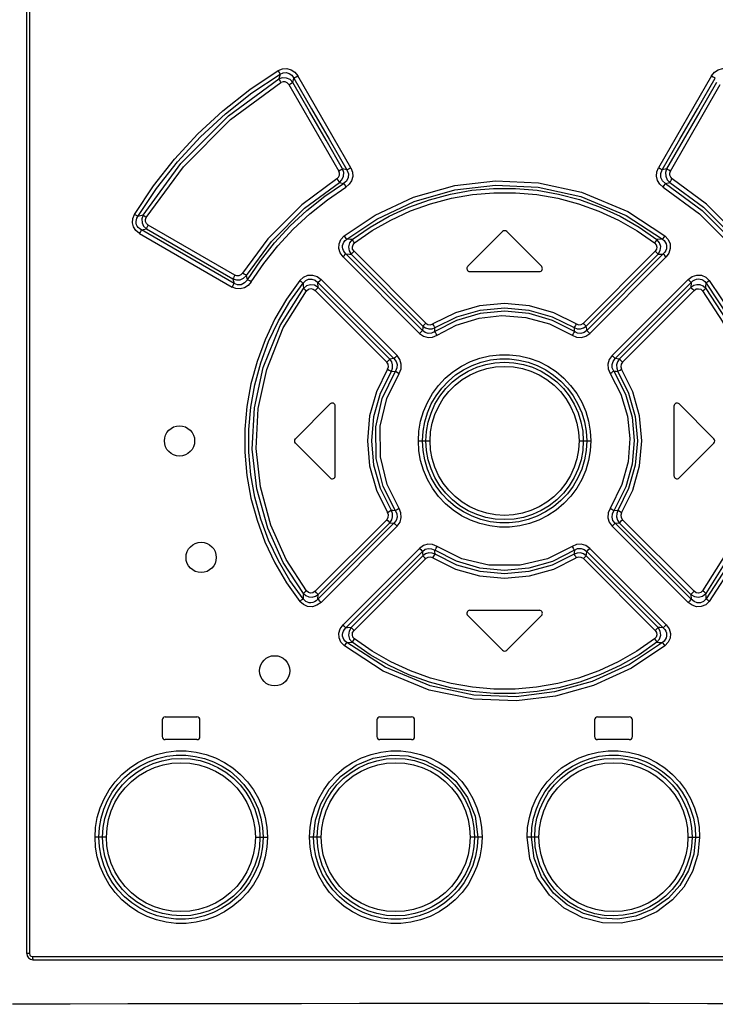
# Model space of a CAD drawing. Extents: x 0 to 594, y 0 to 420.
# Tile 18 of 103: x 76 to 85, y 250 to 263. Entities that reach past the tile are written whole.
import ezdxf

# ---------------------------------------------------------------- set-up
doc = ezdxf.new("R2010")
doc.units = 0
doc.header["$LTSCALE"] = 32.67
doc.layers.get('0').update_dxf_attribs({"linetype": 'CONTINUOUS'})

msp = doc.modelspace()

# ---------------------------------------------------------------- linework, layer by layer
at = {"color": 7, "linetype": 'CONTINUOUS'}
for p, q in [((76.31, 250.506), (76.31, 275.966)), ((82.602, 260.055), (82.142, 259.595)), ((83.118, 259.595), (82.658, 260.055)), ((82.17, 259.526), (83.09, 259.526)), ((79.862, 257.315), (80.322, 257.775)), ((80.39, 256.826), (80.39, 257.746)), ((84.87, 257.746), (84.87, 256.826)), ((84.938, 257.775), (85.398, 257.315)), ((79.862, 257.258), (80.322, 256.798)), ((84.938, 256.798), (85.398, 257.258)), ((82.142, 254.978), (82.602, 254.518)), ((82.17, 255.046), (83.09, 255.046)), ((82.658, 254.518), (83.118, 254.978)), ((78.14, 253.636), (78.56, 253.636)), ((80.98, 253.636), (81.4, 253.636)), ((83.86, 253.636), (84.28, 253.636)), ((78.1, 253.596), (78.1, 253.376)), ((78.6, 253.376), (78.6, 253.596)), ((80.94, 253.596), (80.94, 253.376)), ((81.44, 253.376), (81.44, 253.596)), ((83.82, 253.596), (83.82, 253.376)), ((84.32, 253.376), (84.32, 253.596)), ((78.56, 253.336), (78.14, 253.336)), ((81.4, 253.336), (80.98, 253.336)), ((84.28, 253.336), (83.86, 253.336)), ((76.39, 250.426), (88.87, 250.426))]:
    msp.add_line(p, q, dxfattribs=at)
at = {"color": 9, "linetype": 'CONTINUOUS'}
for p, q in [((76.346, 275.966), (76.346, 250.506)), ((79.66, 262.135), (79.644, 262.072)), ((80.595, 260.897), (79.894, 262.112)), ((85.366, 262.112), (84.665, 260.897)), ((79.777, 261.997), (80.437, 260.855)), ((79.829, 262.025), (79.843, 262.084)), ((84.824, 260.855), (85.483, 261.997)), ((80.544, 260.869), (80.487, 260.883)), ((84.773, 260.883), (84.716, 260.869)), ((80.444, 260.705), (80.501, 260.69)), ((84.759, 260.69), (84.816, 260.705)), ((77.847, 260.271), (77.779, 260.254)), ((77.802, 260.028), (79.025, 259.321)), ((77.826, 260.076), (77.892, 260.092)), ((79.051, 259.369), (77.826, 260.076)), ((77.892, 260.092), (79.037, 259.43)), ((79.062, 259.478), (77.916, 260.14)), ((81.542, 258.747), (80.531, 259.758)), ((80.6, 259.754), (81.549, 258.804)), ((81.588, 258.844), (80.638, 259.793)), ((84.622, 259.793), (83.672, 258.844)), ((83.711, 258.804), (84.66, 259.754)), ((84.729, 259.758), (83.718, 258.747)), ((80.494, 259.719), (81.503, 258.708)), ((83.757, 258.708), (84.767, 259.719)), ((79.037, 259.43), (79.051, 259.369)), ((79.228, 259.418), (79.214, 259.474)), ((80.166, 259.316), (80.161, 259.381)), ((80.161, 259.381), (81.167, 258.375)), ((81.208, 258.415), (80.203, 259.421)), ((85.057, 259.421), (84.052, 258.415)), ((84.093, 258.375), (85.099, 259.381)), ((85.099, 259.381), (85.094, 259.316)), ((80.124, 259.276), (81.071, 258.328)), ((81.113, 258.368), (80.166, 259.316)), ((85.094, 259.316), (84.147, 258.368)), ((84.189, 258.328), (85.136, 259.276)), ((81.167, 258.375), (81.113, 258.368)), ((84.147, 258.368), (84.093, 258.375)), ((81.132, 258.205), (81.185, 258.21)), ((81.489, 257.286), (81.645, 257.286)), ((83.615, 257.286), (83.771, 257.286)), ((81.071, 256.244), (80.124, 255.297)), ((84.128, 256.367), (84.075, 256.363)), ((85.136, 255.297), (84.189, 256.244)), ((81.167, 256.198), (80.161, 255.192)), ((80.166, 255.256), (81.113, 256.204)), ((80.203, 255.151), (81.208, 256.158)), ((81.113, 256.204), (81.167, 256.198)), ((84.052, 256.158), (85.057, 255.151)), ((84.093, 256.198), (84.147, 256.204)), ((85.099, 255.192), (84.093, 256.198)), ((84.147, 256.204), (85.094, 255.256)), ((81.503, 255.865), (80.494, 254.854)), ((84.767, 254.854), (83.757, 255.865)), ((80.531, 254.814), (81.542, 255.825)), ((81.549, 255.768), (80.6, 254.819)), ((80.638, 254.779), (81.588, 255.729)), ((83.672, 255.729), (84.622, 254.779)), ((84.66, 254.819), (83.711, 255.768)), ((83.718, 255.825), (84.729, 254.814)), ((80.161, 255.192), (80.166, 255.256)), ((85.094, 255.256), (85.099, 255.192)), ((77.263, 252.046), (77.212, 252.046)), ((77.364, 252.046), (77.263, 252.046)), ((79.334, 252.046), (79.495, 252.046)), ((80.204, 252.046), (80.05, 252.046)), ((82.332, 252.046), (82.175, 252.046)), ((83.085, 252.046), (82.928, 252.046)), ((85.056, 252.046), (85.21, 252.046)), ((76.346, 250.506), (76.31, 250.506)), ((76.386, 250.466), (88.875, 250.466))]:
    msp.add_line(p, q, dxfattribs=at)
for points in [[(77.736, 260.282), (77.985, 260.657), (78.265, 261.012), (78.572, 261.345), (78.904, 261.652), (79.258, 261.932), (79.633, 262.183)], [(77.779, 260.254), (78.027, 260.626), (78.304, 260.977), (78.608, 261.306), (78.937, 261.61), (79.288, 261.887), (79.66, 262.135)], [(79.633, 262.183), (79.69, 262.206), (79.749, 262.21), (79.807, 262.194), (79.856, 262.161), (79.894, 262.112)], [(79.633, 262.183), (79.645, 262.163), (79.655, 262.146), (79.66, 262.135)], [(79.66, 262.135), (79.702, 262.154), (79.742, 262.157), (79.782, 262.146), (79.815, 262.122), (79.843, 262.084)], [(79.843, 262.084), (79.854, 262.09), (79.872, 262.1), (79.894, 262.113)], [(85.366, 262.112), (85.405, 262.162), (85.455, 262.195), (85.514, 262.21), (85.573, 262.206), (85.627, 262.183)], [(85.366, 262.113), (85.387, 262.101), (85.405, 262.091), (85.417, 262.084)], [(77.847, 260.271), (78.348, 260.955), (78.978, 261.584), (79.644, 262.072)], [(77.89, 260.242), (78.381, 260.912), (79.006, 261.537), (79.672, 262.024)], [(79.829, 262.025), (79.792, 262.064), (79.745, 262.085), (79.693, 262.088), (79.644, 262.072)], [(79.644, 262.072), (79.65, 262.061), (79.66, 262.044), (79.672, 262.024)], [(79.777, 261.997), (79.756, 262.02), (79.729, 262.034), (79.699, 262.035), (79.672, 262.024)], [(79.777, 261.997), (79.798, 262.009), (79.816, 262.019), (79.829, 262.025)], [(80.487, 260.883), (80.268, 261.264), (80.048, 261.644), (79.829, 262.025)], [(79.843, 262.084), (80.076, 261.679), (80.31, 261.274), (80.544, 260.869)], [(84.716, 260.869), (84.95, 261.274), (85.184, 261.679), (85.417, 262.084)], [(85.432, 262.025), (85.212, 261.644), (84.993, 261.264), (84.773, 260.883)], [(80.412, 260.753), (80.433, 260.773), (80.445, 260.799), (80.446, 260.827), (80.437, 260.855)], [(80.488, 260.883), (80.476, 260.877), (80.458, 260.867), (80.437, 260.855)], [(80.444, 260.705), (80.479, 260.74), (80.499, 260.786), (80.502, 260.835), (80.488, 260.883)], [(80.544, 260.869), (80.564, 260.818), (80.562, 260.768), (80.54, 260.723), (80.501, 260.69)], [(80.595, 260.897), (80.617, 260.841), (80.621, 260.783), (80.607, 260.727), (80.576, 260.679), (80.532, 260.641)], [(80.595, 260.897), (80.574, 260.885), (80.556, 260.875), (80.544, 260.869)], [(84.728, 260.641), (84.683, 260.68), (84.653, 260.729), (84.639, 260.785), (84.643, 260.843), (84.665, 260.897)], [(84.716, 260.869), (84.704, 260.875), (84.686, 260.885), (84.665, 260.897)], [(84.759, 260.69), (84.719, 260.725), (84.697, 260.77), (84.696, 260.82), (84.716, 260.869)], [(84.773, 260.883), (84.758, 260.835), (84.761, 260.785), (84.781, 260.74), (84.816, 260.705)], [(84.824, 260.855), (84.802, 260.867), (84.784, 260.877), (84.773, 260.883)], [(84.848, 260.753), (84.827, 260.773), (84.815, 260.799), (84.814, 260.827), (84.824, 260.855)], [(80.412, 260.753), (79.946, 260.406), (79.499, 259.958), (79.163, 259.505)], [(79.214, 259.474), (79.545, 259.921), (79.985, 260.363), (80.444, 260.705)], [(79.228, 259.418), (79.399, 259.669), (79.587, 259.906), (79.793, 260.128), (80.016, 260.333), (80.252, 260.521), (80.501, 260.69)], [(80.412, 260.753), (80.425, 260.732), (80.437, 260.715), (80.444, 260.705)], [(80.501, 260.69), (80.508, 260.679), (80.519, 260.662), (80.532, 260.642)], [(80.51, 259.997), (80.919, 260.272), (81.425, 260.51), (81.971, 260.664), (82.51, 260.726), (83.078, 260.699), (83.648, 260.574), (84.259, 260.318), (84.75, 259.997)], [(80.543, 259.953), (80.939, 260.219), (81.433, 260.453), (81.974, 260.608), (82.51, 260.67), (83.074, 260.643), (83.639, 260.518), (84.239, 260.265), (84.717, 259.953)], [(84.728, 260.642), (84.741, 260.662), (84.752, 260.679), (84.759, 260.69)], [(84.759, 260.69), (85.245, 260.332), (85.672, 259.906), (86.032, 259.418)], [(84.816, 260.705), (84.824, 260.715), (84.835, 260.732), (84.848, 260.753)], [(84.816, 260.705), (85.26, 260.375), (85.702, 259.936), (86.046, 259.474)], [(86.097, 259.505), (85.749, 259.972), (85.3, 260.418), (84.848, 260.753)], [(79.279, 259.388), (79.446, 259.634), (79.632, 259.867), (79.834, 260.086), (80.053, 260.289), (80.286, 260.474), (80.532, 260.641)], [(80.614, 259.95), (80.851, 260.114), (81.101, 260.257), (81.363, 260.378), (81.635, 260.476), (81.913, 260.55), (82.197, 260.6), (82.484, 260.625), (82.773, 260.625), (83.06, 260.6), (83.344, 260.551), (83.623, 260.477), (83.895, 260.379), (84.158, 260.257), (84.409, 260.114), (84.646, 259.95)], [(80.646, 259.905), (80.879, 260.067), (81.127, 260.207), (81.385, 260.327), (81.652, 260.423), (81.927, 260.495), (82.206, 260.544), (82.489, 260.568), (82.773, 260.568), (83.056, 260.544), (83.335, 260.495), (83.609, 260.422), (83.877, 260.326), (84.135, 260.207), (84.382, 260.066), (84.614, 259.905)], [(84.728, 260.641), (85.207, 260.288), (85.628, 259.868), (85.981, 259.388)], [(77.802, 260.028), (77.753, 260.067), (77.721, 260.115), (77.707, 260.171), (77.713, 260.228), (77.736, 260.282)], [(77.779, 260.254), (77.769, 260.261), (77.754, 260.271), (77.736, 260.282)], [(77.826, 260.076), (77.803, 260.09), (77.785, 260.107), (77.771, 260.125), (77.762, 260.145), (77.757, 260.165), (77.756, 260.186), (77.759, 260.208), (77.766, 260.231), (77.779, 260.254)], [(77.847, 260.271), (77.831, 260.222), (77.834, 260.172), (77.855, 260.127), (77.892, 260.092)], [(77.89, 260.242), (77.871, 260.254), (77.856, 260.264), (77.847, 260.271)], [(77.916, 260.14), (77.893, 260.16), (77.88, 260.186), (77.879, 260.214), (77.89, 260.242)], [(77.802, 260.028), (77.813, 260.047), (77.821, 260.064), (77.826, 260.076)], [(77.892, 260.092), (77.897, 260.103), (77.905, 260.12), (77.916, 260.14)], [(80.494, 259.719), (80.455, 259.773), (80.437, 259.832), (80.441, 259.893), (80.466, 259.95), (80.51, 259.997)], [(80.531, 259.758), (80.512, 259.78), (80.498, 259.802), (80.49, 259.825), (80.487, 259.847), (80.488, 259.87), (80.494, 259.892), (80.505, 259.913), (80.521, 259.934), (80.543, 259.953)], [(80.543, 259.953), (80.536, 259.963), (80.525, 259.978), (80.511, 259.997)], [(80.614, 259.95), (80.59, 259.951), (80.543, 259.953)], [(80.614, 259.95), (80.579, 259.906), (80.565, 259.854), (80.573, 259.801), (80.6, 259.754)], [(80.646, 259.905), (80.632, 259.924), (80.621, 259.94), (80.614, 259.95)], [(80.638, 259.793), (80.62, 259.821), (80.616, 259.852), (80.625, 259.881), (80.646, 259.905)], [(84.646, 259.95), (84.639, 259.94), (84.628, 259.924), (84.614, 259.905)], [(84.614, 259.905), (84.636, 259.88), (84.645, 259.85), (84.64, 259.821), (84.622, 259.793)], [(84.717, 259.953), (84.693, 259.952), (84.646, 259.95)], [(84.66, 259.754), (84.688, 259.802), (84.695, 259.855), (84.68, 259.907), (84.646, 259.95)], [(84.75, 259.997), (84.736, 259.979), (84.724, 259.963), (84.717, 259.953)], [(84.717, 259.953), (84.739, 259.934), (84.755, 259.913), (84.766, 259.892), (84.772, 259.87), (84.773, 259.847), (84.77, 259.825), (84.762, 259.802), (84.748, 259.78), (84.729, 259.758)], [(84.75, 259.997), (84.795, 259.948), (84.819, 259.891), (84.822, 259.829), (84.804, 259.77), (84.767, 259.719)], [(80.493, 259.719), (80.51, 259.735), (80.523, 259.749), (80.531, 259.758)], [(80.531, 259.758), (80.577, 259.755), (80.6, 259.754)], [(80.6, 259.754), (80.609, 259.763), (80.622, 259.777), (80.638, 259.793)], [(84.622, 259.793), (84.638, 259.777), (84.651, 259.763), (84.66, 259.754)], [(84.66, 259.754), (84.706, 259.757), (84.729, 259.758)], [(84.729, 259.758), (84.737, 259.749), (84.75, 259.735), (84.767, 259.719)], [(79.163, 259.505), (79.142, 259.482), (79.116, 259.47), (79.089, 259.469), (79.062, 259.478)], [(79.214, 259.474), (79.202, 259.48), (79.185, 259.491), (79.163, 259.505)], [(79.279, 259.388), (79.239, 259.341), (79.189, 259.31), (79.133, 259.296), (79.077, 259.3), (79.025, 259.321)], [(79.051, 259.369), (79.046, 259.358), (79.037, 259.341), (79.025, 259.321)], [(79.062, 259.478), (79.051, 259.459), (79.042, 259.442), (79.037, 259.43)], [(79.037, 259.43), (79.084, 259.415), (79.133, 259.418), (79.178, 259.438), (79.214, 259.474)], [(79.228, 259.418), (79.191, 259.375), (79.146, 259.352), (79.097, 259.351), (79.051, 259.369)], [(79.922, 259.408), (79.746, 259.162), (79.592, 258.9), (79.461, 258.624), (79.355, 258.337), (79.275, 258.043), (79.221, 257.743), (79.194, 257.44), (79.194, 257.135), (79.221, 256.83), (79.275, 256.53), (79.355, 256.236), (79.46, 255.95), (79.591, 255.674), (79.746, 255.411), (79.922, 255.164)], [(79.279, 259.388), (79.258, 259.401), (79.24, 259.411), (79.228, 259.418)], [(79.964, 255.199), (79.79, 255.442), (79.638, 255.701), (79.509, 255.972), (79.405, 256.253), (79.326, 256.542), (79.273, 256.837), (79.247, 257.135), (79.247, 257.435), (79.273, 257.734), (79.326, 258.029), (79.405, 258.318), (79.509, 258.6), (79.638, 258.872), (79.79, 259.131), (79.964, 259.374)], [(79.922, 259.408), (79.97, 259.453), (80.028, 259.477), (80.091, 259.479), (80.15, 259.46), (80.203, 259.421)], [(79.922, 259.408), (79.94, 259.394), (79.954, 259.382), (79.964, 259.374)], [(79.964, 259.374), (79.999, 259.408), (80.038, 259.425), (80.082, 259.426), (80.123, 259.411), (80.161, 259.381)], [(79.964, 259.374), (79.965, 259.35), (79.968, 259.303)], [(80.161, 259.381), (80.17, 259.39), (80.185, 259.404), (80.203, 259.421)], [(85.057, 259.421), (85.112, 259.461), (85.172, 259.479), (85.235, 259.476), (85.292, 259.451), (85.338, 259.408)], [(85.057, 259.421), (85.074, 259.404), (85.089, 259.39), (85.099, 259.381)], [(85.099, 259.381), (85.122, 259.401), (85.145, 259.416), (85.168, 259.424), (85.192, 259.428), (85.215, 259.427), (85.237, 259.421), (85.258, 259.41), (85.278, 259.395), (85.296, 259.374)], [(85.292, 259.303), (85.294, 259.327), (85.296, 259.374)], [(85.296, 259.374), (85.305, 259.382), (85.32, 259.394), (85.338, 259.408)], [(85.296, 259.374), (85.596, 258.92), (85.826, 258.407), (85.967, 257.864), (86.016, 257.322), (85.977, 256.773), (85.847, 256.23), (85.622, 255.701), (85.296, 255.199)], [(85.338, 259.408), (85.643, 258.947), (85.876, 258.424), (86.019, 257.872), (86.069, 257.32), (86.029, 256.762), (85.897, 256.21), (85.669, 255.674), (85.338, 255.164)], [(79.968, 255.269), (79.703, 255.679), (79.497, 256.131), (79.352, 256.653), (79.293, 257.177), (79.32, 257.723), (79.435, 258.258), (79.66, 258.812), (79.968, 259.303)], [(80.01, 255.303), (79.742, 255.718), (79.54, 256.17), (79.401, 256.679), (79.345, 257.187), (79.372, 257.714), (79.483, 258.232), (79.703, 258.78), (80.01, 259.27)], [(80.166, 259.316), (80.117, 259.345), (80.063, 259.352), (80.01, 259.337), (79.968, 259.303)], [(79.968, 259.303), (79.977, 259.295), (79.992, 259.284), (80.01, 259.27)], [(80.01, 259.27), (80.035, 259.291), (80.065, 259.3), (80.096, 259.294), (80.124, 259.276)], [(80.124, 259.276), (80.141, 259.293), (80.156, 259.307), (80.166, 259.316)], [(85.292, 259.303), (85.258, 259.332), (85.218, 259.349), (85.174, 259.351), (85.132, 259.34), (85.094, 259.316)], [(85.094, 259.316), (85.104, 259.307), (85.119, 259.293), (85.136, 259.276)], [(85.136, 259.276), (85.165, 259.295), (85.196, 259.299), (85.226, 259.291), (85.25, 259.27)], [(85.25, 259.27), (85.268, 259.284), (85.283, 259.295), (85.292, 259.303)], [(85.25, 259.27), (85.517, 258.856), (85.72, 258.404), (85.859, 257.893), (85.915, 257.384), (85.888, 256.857), (85.777, 256.341), (85.558, 255.794), (85.25, 255.303)], [(85.292, 259.303), (85.557, 258.894), (85.763, 258.442), (85.909, 257.918), (85.967, 257.392), (85.94, 256.846), (85.825, 256.314), (85.601, 255.76), (85.292, 255.269)], [(83.579, 258.833), (83.281, 258.98), (82.961, 259.071), (82.63, 259.101), (82.299, 259.071), (81.979, 258.98), (81.681, 258.833)], [(83.554, 258.731), (83.265, 258.879), (82.954, 258.97), (82.63, 259.001), (82.307, 258.97), (81.995, 258.879), (81.706, 258.731)], [(81.711, 258.785), (81.999, 258.927), (82.309, 259.015), (82.63, 259.045), (82.951, 259.015), (83.261, 258.927), (83.549, 258.785)], [(81.588, 258.844), (81.572, 258.827), (81.558, 258.813), (81.549, 258.804)], [(81.588, 258.844), (81.616, 258.826), (81.649, 258.822), (81.681, 258.833)], [(81.738, 258.683), (81.991, 258.816), (82.293, 258.91), (82.593, 258.944), (82.91, 258.92), (83.225, 258.834), (83.522, 258.683)], [(83.579, 258.833), (83.611, 258.822), (83.645, 258.826), (83.672, 258.844)], [(83.711, 258.804), (83.702, 258.813), (83.689, 258.827), (83.672, 258.844)], [(81.542, 258.747), (81.534, 258.739), (81.52, 258.725), (81.504, 258.708)], [(81.549, 258.804), (81.547, 258.785), (81.542, 258.747)], [(81.706, 258.731), (81.664, 258.711), (81.619, 258.708), (81.578, 258.72), (81.542, 258.747)], [(81.549, 258.804), (81.585, 258.78), (81.627, 258.768), (81.67, 258.77), (81.711, 258.785)], [(81.711, 258.785), (81.704, 258.796), (81.693, 258.813), (81.681, 258.833)], [(81.706, 258.731), (81.709, 258.767), (81.711, 258.785)], [(81.738, 258.683), (81.725, 258.703), (81.714, 258.72), (81.706, 258.731)], [(83.554, 258.731), (83.546, 258.72), (83.535, 258.703), (83.522, 258.683)], [(83.579, 258.833), (83.567, 258.813), (83.556, 258.796), (83.549, 258.785)], [(83.549, 258.785), (83.59, 258.77), (83.634, 258.768), (83.675, 258.78), (83.711, 258.804)], [(83.549, 258.785), (83.552, 258.749), (83.554, 258.731)], [(83.718, 258.747), (83.681, 258.719), (83.639, 258.707), (83.595, 258.711), (83.554, 258.731)], [(83.718, 258.747), (83.716, 258.766), (83.711, 258.804)], [(83.757, 258.708), (83.74, 258.724), (83.727, 258.738), (83.718, 258.747)], [(81.503, 258.708), (81.557, 258.67), (81.617, 258.653), (81.678, 258.658), (81.738, 258.683)], [(83.522, 258.683), (83.583, 258.657), (83.646, 258.654), (83.705, 258.671), (83.757, 258.708)], [(81.113, 258.368), (81.103, 258.36), (81.089, 258.346), (81.071, 258.328)], [(81.082, 258.235), (81.093, 258.267), (81.089, 258.301), (81.071, 258.328)], [(81.132, 258.205), (81.147, 258.247), (81.149, 258.29), (81.137, 258.332), (81.113, 258.368)], [(81.208, 258.415), (81.192, 258.398), (81.177, 258.384), (81.167, 258.375)], [(81.167, 258.375), (81.196, 258.337), (81.208, 258.295), (81.204, 258.251), (81.185, 258.21)], [(81.234, 258.179), (81.26, 258.24), (81.263, 258.303), (81.246, 258.362), (81.208, 258.415)], [(81.489, 257.286), (81.496, 257.416), (81.519, 257.545), (81.556, 257.673), (81.609, 257.796), (81.675, 257.911), (81.754, 258.018), (81.845, 258.115), (81.946, 258.201), (82.058, 258.274), (82.177, 258.334), (82.301, 258.38), (82.43, 258.411), (82.563, 258.426), (82.696, 258.426), (82.827, 258.411), (82.956, 258.381), (83.081, 258.335), (83.201, 258.275), (83.312, 258.202), (83.413, 258.117), (83.504, 258.02), (83.584, 257.913), (83.65, 257.797), (83.703, 257.675), (83.741, 257.547), (83.764, 257.417), (83.771, 257.286)], [(81.544, 257.286), (81.551, 257.413), (81.574, 257.537), (81.61, 257.659), (81.66, 257.775), (81.724, 257.884), (81.799, 257.985), (81.886, 258.077), (81.982, 258.158), (82.088, 258.227), (82.201, 258.284), (82.32, 258.327), (82.442, 258.356), (82.568, 258.37), (82.695, 258.37), (82.82, 258.355), (82.943, 258.326), (83.061, 258.283), (83.174, 258.226), (83.279, 258.157), (83.376, 258.076), (83.462, 257.984), (83.537, 257.883), (83.6, 257.774), (83.65, 257.659), (83.686, 257.538), (83.709, 257.413), (83.716, 257.286)], [(81.589, 257.286), (81.597, 257.412), (81.62, 257.536), (81.657, 257.655), (81.708, 257.77), (81.774, 257.878), (81.852, 257.978), (81.94, 258.066), (82.039, 258.144), (82.146, 258.208), (82.261, 258.26), (82.38, 258.297), (82.503, 258.32), (82.628, 258.328), (82.754, 258.32), (82.878, 258.298), (82.997, 258.261), (83.112, 258.209), (83.22, 258.144), (83.319, 258.067), (83.408, 257.978), (83.485, 257.88), (83.551, 257.772), (83.603, 257.657), (83.64, 257.537), (83.663, 257.413), (83.671, 257.286)], [(84.052, 258.415), (84.013, 258.361), (83.997, 258.3), (84.001, 258.238), (84.026, 258.179)], [(84.093, 258.375), (84.083, 258.383), (84.069, 258.398), (84.052, 258.415)], [(84.075, 258.21), (84.055, 258.252), (84.052, 258.297), (84.065, 258.338), (84.093, 258.375)], [(84.147, 258.368), (84.123, 258.332), (84.111, 258.29), (84.113, 258.246), (84.128, 258.205)], [(84.189, 258.328), (84.172, 258.345), (84.157, 258.359), (84.147, 258.368)], [(84.189, 258.328), (84.171, 258.3), (84.167, 258.266), (84.178, 258.235)], [(81.082, 258.235), (80.935, 257.937), (80.845, 257.617), (80.815, 257.286), (80.845, 256.956), (80.935, 256.636), (81.082, 256.338)], [(81.132, 256.367), (80.99, 256.655), (80.902, 256.965), (80.873, 257.286), (80.902, 257.607), (80.99, 257.917), (81.132, 258.205)], [(81.185, 256.363), (81.024, 256.685), (80.931, 257.055), (80.925, 257.47), (81.01, 257.848), (81.185, 258.21)], [(81.082, 258.235), (81.103, 258.223), (81.121, 258.212), (81.132, 258.205)], [(81.185, 258.21), (81.196, 258.203), (81.213, 258.192), (81.234, 258.179)], [(81.645, 257.286), (81.652, 257.404), (81.673, 257.521), (81.709, 257.636), (81.758, 257.744), (81.819, 257.846), (81.893, 257.94), (81.977, 258.024), (82.071, 258.097), (82.173, 258.159), (82.283, 258.208), (82.394, 258.243), (82.51, 258.264), (82.63, 258.271), (82.749, 258.264), (82.865, 258.243), (82.979, 258.208), (83.088, 258.159), (83.19, 258.097), (83.284, 258.024), (83.368, 257.939), (83.441, 257.845), (83.503, 257.743), (83.552, 257.634), (83.587, 257.52), (83.609, 257.403), (83.615, 257.286)], [(84.026, 258.179), (84.047, 258.192), (84.064, 258.203), (84.075, 258.21)], [(84.075, 258.21), (84.229, 257.906), (84.316, 257.602), (84.345, 257.29), (84.317, 256.98), (84.233, 256.677), (84.075, 256.363)], [(84.075, 258.21), (84.11, 258.207), (84.128, 258.205)], [(84.128, 258.205), (84.139, 258.212), (84.157, 258.222), (84.178, 258.235)], [(84.128, 258.205), (84.27, 257.917), (84.358, 257.607), (84.387, 257.286), (84.358, 256.965), (84.27, 256.655), (84.128, 256.367)], [(84.178, 256.337), (84.325, 256.636), (84.415, 256.956), (84.445, 257.286), (84.415, 257.617), (84.325, 257.937), (84.178, 258.235)], [(81.234, 256.394), (81.077, 256.708), (80.987, 257.074), (80.985, 257.482), (81.071, 257.846), (81.234, 258.179)], [(84.026, 258.179), (84.168, 257.902), (84.254, 257.614), (84.286, 257.318), (84.264, 257.01), (84.183, 256.709), (84.026, 256.394)], [(83.771, 257.286), (83.764, 257.157), (83.741, 257.027), (83.704, 256.9), (83.651, 256.777), (83.585, 256.661), (83.506, 256.554), (83.415, 256.458), (83.314, 256.372), (83.202, 256.298), (83.083, 256.238), (82.959, 256.193), (82.83, 256.162), (82.697, 256.146), (82.564, 256.146), (82.433, 256.161), (82.304, 256.192), (82.179, 256.238), (82.059, 256.297), (81.948, 256.371), (81.847, 256.456), (81.756, 256.552), (81.676, 256.659), (81.61, 256.775), (81.557, 256.898), (81.519, 257.026), (81.496, 257.156), (81.489, 257.286)], [(83.716, 257.286), (83.709, 257.16), (83.687, 257.035), (83.65, 256.914), (83.6, 256.798), (83.536, 256.688), (83.461, 256.587), (83.374, 256.496), (83.278, 256.415), (83.172, 256.346), (83.059, 256.289), (82.94, 256.246), (82.818, 256.217), (82.692, 256.202), (82.565, 256.203), (82.44, 256.217), (82.317, 256.246), (82.199, 256.29), (82.086, 256.347), (81.981, 256.416), (81.884, 256.497), (81.798, 256.588), (81.723, 256.689), (81.66, 256.798), (81.61, 256.914), (81.574, 257.035), (81.551, 257.159), (81.544, 257.286)], [(83.671, 257.286), (83.663, 257.16), (83.641, 257.037), (83.603, 256.917), (83.552, 256.802), (83.486, 256.694), (83.408, 256.595), (83.32, 256.506), (83.221, 256.429), (83.114, 256.364), (82.999, 256.312), (82.88, 256.275), (82.757, 256.253), (82.632, 256.245), (82.506, 256.252), (82.383, 256.274), (82.263, 256.312), (82.148, 256.363), (82.04, 256.428), (81.941, 256.506), (81.852, 256.594), (81.775, 256.693), (81.709, 256.8), (81.658, 256.915), (81.62, 257.036), (81.597, 257.16), (81.589, 257.286)], [(83.615, 257.286), (83.608, 257.168), (83.587, 257.051), (83.551, 256.937), (83.502, 256.828), (83.441, 256.726), (83.367, 256.632), (83.283, 256.548), (83.189, 256.475), (83.087, 256.413), (82.977, 256.364), (82.866, 256.33), (82.75, 256.308), (82.63, 256.301), (82.511, 256.308), (82.395, 256.329), (82.282, 256.365), (82.172, 256.414), (82.07, 256.476), (81.976, 256.549), (81.892, 256.633), (81.819, 256.727), (81.757, 256.829), (81.708, 256.938), (81.673, 257.052), (81.652, 257.169), (81.645, 257.286)], [(81.234, 256.394), (81.214, 256.381), (81.196, 256.37), (81.185, 256.363)], [(81.208, 256.158), (81.247, 256.212), (81.264, 256.272), (81.259, 256.334), (81.234, 256.394)], [(84.026, 256.394), (84, 256.333), (83.997, 256.27), (84.014, 256.21), (84.052, 256.158)], [(84.075, 256.363), (84.064, 256.37), (84.047, 256.381), (84.026, 256.394)], [(81.071, 256.244), (81.089, 256.272), (81.093, 256.307), (81.082, 256.338)], [(81.071, 256.244), (81.088, 256.227), (81.103, 256.213), (81.113, 256.204)], [(81.132, 256.367), (81.121, 256.361), (81.104, 256.35), (81.082, 256.337)], [(81.113, 256.204), (81.137, 256.241), (81.149, 256.283), (81.147, 256.326), (81.132, 256.367)], [(81.185, 256.363), (81.15, 256.366), (81.132, 256.367)], [(81.185, 256.363), (81.205, 256.32), (81.208, 256.276), (81.195, 256.234), (81.167, 256.198)], [(84.093, 256.198), (84.064, 256.235), (84.052, 256.278), (84.056, 256.322), (84.075, 256.363)], [(84.128, 256.367), (84.113, 256.326), (84.111, 256.282), (84.123, 256.24), (84.147, 256.204)], [(84.178, 256.337), (84.157, 256.35), (84.139, 256.36), (84.128, 256.367)], [(84.147, 256.204), (84.157, 256.213), (84.171, 256.227), (84.189, 256.244)], [(84.178, 256.337), (84.167, 256.306), (84.171, 256.272), (84.189, 256.244)], [(81.167, 256.198), (81.177, 256.189), (81.191, 256.175), (81.208, 256.158)], [(84.052, 256.158), (84.069, 256.175), (84.083, 256.189), (84.093, 256.198)], [(81.737, 255.89), (81.677, 255.915), (81.615, 255.919), (81.556, 255.902), (81.503, 255.865)], [(81.504, 255.865), (81.52, 255.848), (81.534, 255.834), (81.542, 255.825)], [(81.542, 255.825), (81.58, 255.853), (81.622, 255.865), (81.665, 255.861), (81.706, 255.842)], [(81.706, 255.842), (81.714, 255.852), (81.725, 255.869), (81.737, 255.89)], [(83.522, 255.889), (83.197, 255.728), (82.834, 255.641), (82.421, 255.641), (82.063, 255.728), (81.737, 255.89)], [(83.757, 255.865), (83.703, 255.903), (83.643, 255.919), (83.582, 255.915), (83.522, 255.889)], [(83.522, 255.889), (83.535, 255.869), (83.546, 255.852), (83.554, 255.842)], [(83.554, 255.842), (83.596, 255.862), (83.641, 255.865), (83.682, 255.852), (83.718, 255.825)], [(83.718, 255.825), (83.726, 255.834), (83.74, 255.848), (83.757, 255.865)], [(81.542, 255.825), (81.545, 255.806), (81.549, 255.768)], [(81.711, 255.787), (81.67, 255.803), (81.626, 255.804), (81.585, 255.792), (81.549, 255.768)], [(81.549, 255.768), (81.558, 255.759), (81.571, 255.746), (81.588, 255.729)], [(81.681, 255.739), (81.649, 255.75), (81.616, 255.746), (81.588, 255.729)], [(81.681, 255.739), (81.693, 255.76), (81.704, 255.777), (81.711, 255.787)], [(81.681, 255.739), (81.979, 255.592), (82.299, 255.502), (82.63, 255.471), (82.961, 255.502), (83.281, 255.592), (83.579, 255.739)], [(83.554, 255.842), (83.262, 255.693), (82.95, 255.602), (82.626, 255.572), (82.304, 255.603), (81.994, 255.694), (81.706, 255.842)], [(81.711, 255.787), (81.708, 255.824), (81.706, 255.842)], [(83.549, 255.787), (83.261, 255.645), (82.951, 255.557), (82.63, 255.528), (82.309, 255.557), (81.999, 255.645), (81.711, 255.787)], [(83.554, 255.842), (83.551, 255.806), (83.549, 255.787)], [(83.711, 255.768), (83.675, 255.793), (83.633, 255.804), (83.59, 255.803), (83.549, 255.787)], [(83.549, 255.787), (83.556, 255.777), (83.567, 255.76), (83.579, 255.739)], [(83.672, 255.729), (83.644, 255.746), (83.611, 255.75), (83.579, 255.739)], [(83.672, 255.729), (83.688, 255.745), (83.702, 255.759), (83.711, 255.768)], [(83.711, 255.768), (83.713, 255.787), (83.718, 255.825)], [(79.964, 255.199), (79.955, 255.191), (79.94, 255.178), (79.922, 255.164)], [(79.968, 255.269), (79.966, 255.246), (79.964, 255.199)], [(80.161, 255.192), (80.139, 255.171), (80.115, 255.157), (80.092, 255.148), (80.068, 255.145), (80.045, 255.146), (80.023, 255.152), (80.002, 255.162), (79.982, 255.178), (79.964, 255.199)], [(80.01, 255.303), (79.992, 255.289), (79.977, 255.277), (79.968, 255.269)], [(79.968, 255.269), (80.002, 255.24), (80.042, 255.224), (80.086, 255.221), (80.128, 255.232), (80.166, 255.256)], [(80.124, 255.297), (80.095, 255.278), (80.064, 255.273), (80.035, 255.282), (80.01, 255.303)], [(80.166, 255.256), (80.156, 255.265), (80.141, 255.279), (80.124, 255.297)], [(85.136, 255.297), (85.119, 255.28), (85.104, 255.265), (85.094, 255.256)], [(85.094, 255.256), (85.143, 255.228), (85.197, 255.221), (85.25, 255.235), (85.292, 255.269)], [(85.296, 255.199), (85.261, 255.164), (85.222, 255.147), (85.178, 255.146), (85.137, 255.161), (85.099, 255.192)], [(85.25, 255.303), (85.225, 255.281), (85.195, 255.273), (85.165, 255.278), (85.136, 255.297)], [(85.292, 255.269), (85.283, 255.277), (85.268, 255.289), (85.25, 255.303)], [(85.296, 255.199), (85.295, 255.222), (85.292, 255.269)], [(85.338, 255.164), (85.32, 255.178), (85.306, 255.19), (85.296, 255.199)], [(80.203, 255.151), (80.148, 255.112), (80.088, 255.093), (80.025, 255.097), (79.968, 255.122), (79.922, 255.164)], [(80.203, 255.151), (80.186, 255.168), (80.171, 255.183), (80.161, 255.192)], [(85.099, 255.192), (85.09, 255.183), (85.075, 255.169), (85.057, 255.151)], [(85.338, 255.164), (85.29, 255.12), (85.232, 255.096), (85.17, 255.094), (85.11, 255.113), (85.057, 255.151)], [(80.511, 254.576), (80.465, 254.625), (80.441, 254.682), (80.438, 254.744), (80.456, 254.802), (80.494, 254.854)], [(80.543, 254.62), (80.521, 254.638), (80.505, 254.659), (80.494, 254.68), (80.488, 254.703), (80.487, 254.725), (80.49, 254.748), (80.498, 254.77), (80.512, 254.793), (80.531, 254.814)], [(80.531, 254.814), (80.523, 254.823), (80.51, 254.837), (80.493, 254.854)], [(80.6, 254.819), (80.554, 254.816), (80.531, 254.814)], [(80.6, 254.819), (80.572, 254.771), (80.565, 254.717), (80.58, 254.665), (80.614, 254.623)], [(80.638, 254.779), (80.622, 254.796), (80.609, 254.809), (80.6, 254.819)], [(84.66, 254.819), (84.651, 254.81), (84.638, 254.796), (84.622, 254.779)], [(84.646, 254.623), (84.681, 254.666), (84.695, 254.718), (84.688, 254.772), (84.66, 254.819)], [(84.729, 254.814), (84.683, 254.817), (84.66, 254.819)], [(84.729, 254.814), (84.748, 254.793), (84.762, 254.771), (84.77, 254.748), (84.773, 254.726), (84.772, 254.703), (84.766, 254.681), (84.755, 254.659), (84.739, 254.639), (84.717, 254.62)], [(84.767, 254.854), (84.751, 254.838), (84.737, 254.824), (84.729, 254.814)], [(84.767, 254.854), (84.806, 254.8), (84.823, 254.74), (84.819, 254.679), (84.794, 254.623), (84.75, 254.576)], [(80.646, 254.667), (80.624, 254.693), (80.616, 254.722), (80.62, 254.752), (80.638, 254.779)], [(84.622, 254.779), (84.64, 254.751), (84.644, 254.721), (84.636, 254.692), (84.614, 254.667)], [(80.511, 254.576), (80.525, 254.594), (80.536, 254.609), (80.543, 254.62)], [(84.75, 254.576), (84.307, 254.281), (83.808, 254.052), (83.303, 253.911), (82.786, 253.848), (82.219, 253.869), (81.632, 253.992), (81.025, 254.242), (80.511, 254.576)], [(80.543, 254.62), (80.567, 254.621), (80.614, 254.623)], [(84.717, 254.62), (84.282, 254.331), (83.79, 254.105), (83.292, 253.966), (82.783, 253.904), (82.224, 253.925), (81.646, 254.047), (81.049, 254.292), (80.543, 254.62)], [(80.614, 254.623), (80.621, 254.633), (80.632, 254.648), (80.646, 254.667)], [(84.646, 254.623), (84.41, 254.459), (84.159, 254.316), (83.897, 254.195), (83.625, 254.097), (83.347, 254.023), (83.063, 253.973), (82.776, 253.948), (82.488, 253.948), (82.2, 253.973), (81.916, 254.022), (81.637, 254.096), (81.365, 254.194), (81.102, 254.315), (80.851, 254.459), (80.614, 254.623)], [(84.614, 254.667), (84.381, 254.506), (84.133, 254.365), (83.875, 254.246), (83.608, 254.15), (83.333, 254.077), (83.054, 254.029), (82.771, 254.004), (82.487, 254.004), (82.204, 254.029), (81.925, 254.078), (81.651, 254.15), (81.384, 254.247), (81.125, 254.366), (80.879, 254.507), (80.646, 254.667)], [(84.614, 254.667), (84.628, 254.649), (84.639, 254.633), (84.646, 254.623)], [(84.646, 254.623), (84.67, 254.622), (84.717, 254.62)], [(84.717, 254.62), (84.724, 254.61), (84.735, 254.594), (84.75, 254.576)], [(77.212, 252.046), (77.22, 252.176), (77.242, 252.306), (77.28, 252.433), (77.332, 252.555), (77.398, 252.671), (77.477, 252.778), (77.568, 252.875), (77.669, 252.96), (77.78, 253.034), (77.9, 253.094), (78.025, 253.14), (78.155, 253.171), (78.287, 253.186), (78.419, 253.186), (78.551, 253.171), (78.681, 253.14), (78.807, 253.094), (78.926, 253.034), (79.036, 252.961), (79.138, 252.876), (79.229, 252.779), (79.308, 252.672), (79.374, 252.557), (79.427, 252.434), (79.464, 252.307), (79.487, 252.177), (79.495, 252.046)], [(77.263, 252.046), (77.27, 252.173), (77.292, 252.297), (77.328, 252.417), (77.378, 252.532), (77.441, 252.642), (77.516, 252.743), (77.603, 252.835), (77.7, 252.917), (77.806, 252.986), (77.919, 253.043), (78.038, 253.086), (78.161, 253.116), (78.286, 253.13), (78.413, 253.13), (78.538, 253.115), (78.661, 253.086), (78.78, 253.043), (78.892, 252.986), (78.998, 252.917), (79.094, 252.836), (79.181, 252.744), (79.256, 252.643), (79.319, 252.534), (79.369, 252.419), (79.405, 252.298), (79.427, 252.173), (79.435, 252.046)], [(80.05, 252.046), (80.058, 252.177), (80.08, 252.308), (80.118, 252.435), (80.171, 252.557), (80.237, 252.673), (80.316, 252.78), (80.408, 252.876), (80.509, 252.962), (80.62, 253.035), (80.739, 253.094), (80.863, 253.14), (80.993, 253.171), (81.125, 253.186), (81.257, 253.186), (81.389, 253.171), (81.519, 253.14), (81.644, 253.094), (81.763, 253.034), (81.874, 252.962), (81.974, 252.877), (82.065, 252.781), (82.145, 252.673), (82.212, 252.557), (82.264, 252.435), (82.302, 252.308), (82.325, 252.178), (82.332, 252.046)], [(80.104, 252.046), (80.127, 252.271), (80.198, 252.489), (80.31, 252.683), (80.459, 252.849), (80.667, 252.998), (80.89, 253.09), (81.128, 253.13), (81.353, 253.12), (81.585, 253.057), (81.802, 252.943), (81.984, 252.787), (82.14, 252.571), (82.239, 252.324), (82.276, 252.046)], [(82.928, 252.046), (82.935, 252.176), (82.958, 252.306), (82.995, 252.433), (83.048, 252.556), (83.114, 252.672), (83.193, 252.778), (83.284, 252.875), (83.385, 252.961), (83.497, 253.034), (83.616, 253.094), (83.741, 253.14), (83.87, 253.171), (84.001, 253.186), (84.134, 253.186), (84.267, 253.171), (84.396, 253.14), (84.521, 253.095), (84.64, 253.035), (84.751, 252.962), (84.853, 252.876), (84.944, 252.779), (85.023, 252.673), (85.089, 252.557), (85.142, 252.435), (85.18, 252.307), (85.203, 252.177), (85.21, 252.046)], [(82.984, 252.046), (82.992, 252.173), (83.014, 252.298), (83.051, 252.419), (83.101, 252.535), (83.164, 252.645), (83.24, 252.746), (83.326, 252.837), (83.423, 252.918), (83.528, 252.987), (83.642, 253.044), (83.76, 253.087), (83.883, 253.116), (84.008, 253.13), (84.135, 253.13), (84.26, 253.115), (84.383, 253.086), (84.501, 253.043), (84.614, 252.986), (84.72, 252.916), (84.816, 252.835), (84.903, 252.743), (84.978, 252.643), (85.041, 252.534), (85.091, 252.418), (85.127, 252.298), (85.149, 252.173), (85.156, 252.046)], [(77.313, 252.046), (77.32, 252.172), (77.343, 252.295), (77.38, 252.414), (77.431, 252.529), (77.497, 252.637), (77.574, 252.736), (77.662, 252.825), (77.761, 252.902), (77.868, 252.967), (77.983, 253.019), (78.102, 253.057), (78.225, 253.08), (78.351, 253.088), (78.477, 253.08), (78.601, 253.058), (78.721, 253.021), (78.835, 252.969), (78.943, 252.904), (79.043, 252.826), (79.131, 252.738), (79.209, 252.639), (79.274, 252.532), (79.326, 252.417), (79.363, 252.297), (79.386, 252.173), (79.394, 252.046)], [(77.364, 252.046), (77.371, 252.164), (77.392, 252.28), (77.427, 252.394), (77.476, 252.503), (77.537, 252.604), (77.611, 252.699), (77.694, 252.783), (77.788, 252.856), (77.891, 252.918), (78, 252.967), (78.112, 253.002), (78.228, 253.024), (78.349, 253.031), (78.468, 253.024), (78.584, 253.003), (78.697, 252.968), (78.807, 252.918), (78.91, 252.856), (79.003, 252.783), (79.087, 252.699), (79.16, 252.605), (79.222, 252.503), (79.27, 252.394), (79.306, 252.28), (79.327, 252.163), (79.334, 252.046)], [(80.15, 252.046), (80.158, 252.172), (80.181, 252.295), (80.218, 252.415), (80.269, 252.53), (80.335, 252.638), (80.412, 252.737), (80.501, 252.826), (80.6, 252.903), (80.707, 252.968), (80.821, 253.02), (80.94, 253.057), (81.063, 253.08), (81.189, 253.088), (81.315, 253.08), (81.438, 253.058), (81.558, 253.021), (81.673, 252.969), (81.781, 252.904), (81.88, 252.827), (81.969, 252.738), (82.046, 252.64), (82.112, 252.532), (82.164, 252.417), (82.201, 252.297), (82.224, 252.173), (82.232, 252.046)], [(80.204, 252.046), (80.211, 252.164), (80.233, 252.281), (80.268, 252.395), (80.317, 252.504), (80.378, 252.606), (80.452, 252.7), (80.536, 252.784), (80.629, 252.857), (80.732, 252.919), (80.841, 252.968), (80.954, 253.003), (81.07, 253.024), (81.19, 253.031), (81.309, 253.024), (81.425, 253.003), (81.538, 252.968), (81.648, 252.918), (81.75, 252.856), (81.843, 252.783), (81.927, 252.699), (82.001, 252.605), (82.063, 252.503), (82.111, 252.394), (82.147, 252.28), (82.168, 252.163), (82.175, 252.046)], [(83.028, 252.046), (83.036, 252.173), (83.058, 252.296), (83.096, 252.416), (83.148, 252.531), (83.213, 252.639), (83.291, 252.738), (83.379, 252.827), (83.478, 252.904), (83.586, 252.969), (83.7, 253.02), (83.82, 253.058), (83.943, 253.08), (84.068, 253.088), (84.194, 253.08), (84.318, 253.058), (84.437, 253.02), (84.552, 252.969), (84.66, 252.904), (84.759, 252.826), (84.848, 252.737), (84.925, 252.639), (84.99, 252.531), (85.042, 252.417), (85.079, 252.297), (85.102, 252.173), (85.11, 252.046)], [(83.085, 252.046), (83.092, 252.165), (83.113, 252.281), (83.149, 252.395), (83.198, 252.504), (83.26, 252.606), (83.334, 252.7), (83.418, 252.784), (83.511, 252.857), (83.614, 252.919), (83.723, 252.968), (83.837, 253.003), (83.952, 253.024), (84.071, 253.031), (84.191, 253.024), (84.307, 253.003), (84.42, 252.967), (84.529, 252.918), (84.632, 252.856), (84.725, 252.783), (84.809, 252.698), (84.882, 252.604), (84.944, 252.503), (84.992, 252.394), (85.028, 252.28), (85.049, 252.163), (85.056, 252.046)], [(79.495, 252.046), (79.487, 251.916), (79.465, 251.787), (79.427, 251.659), (79.374, 251.536), (79.308, 251.421), (79.229, 251.314), (79.138, 251.217), (79.037, 251.132), (78.925, 251.058), (78.806, 250.998), (78.681, 250.952), (78.552, 250.922), (78.42, 250.906), (78.286, 250.906), (78.154, 250.922), (78.025, 250.953), (77.9, 250.998), (77.78, 251.059), (77.669, 251.132), (77.568, 251.218), (77.477, 251.315), (77.398, 251.421), (77.332, 251.537), (77.28, 251.659), (77.242, 251.787), (77.22, 251.916), (77.212, 252.046)], [(79.435, 252.046), (79.427, 251.92), (79.405, 251.795), (79.369, 251.673), (79.318, 251.557), (79.255, 251.448), (79.18, 251.347), (79.093, 251.256), (78.997, 251.175), (78.891, 251.106), (78.778, 251.049), (78.659, 251.006), (78.536, 250.977), (78.41, 250.962), (78.283, 250.963), (78.158, 250.978), (78.035, 251.007), (77.917, 251.05), (77.804, 251.107), (77.699, 251.177), (77.602, 251.258), (77.516, 251.35), (77.441, 251.451), (77.378, 251.559), (77.328, 251.675), (77.292, 251.796), (77.27, 251.92), (77.263, 252.046)], [(79.394, 252.046), (79.386, 251.92), (79.364, 251.797), (79.326, 251.677), (79.275, 251.562), (79.209, 251.454), (79.132, 251.355), (79.043, 251.266), (78.944, 251.189), (78.836, 251.124), (78.721, 251.072), (78.602, 251.035), (78.478, 251.012), (78.352, 251.005), (78.227, 251.013), (78.104, 251.035), (77.984, 251.073), (77.87, 251.124), (77.762, 251.189), (77.663, 251.267), (77.574, 251.356), (77.497, 251.455), (77.432, 251.562), (77.381, 251.677), (77.343, 251.796), (77.32, 251.92), (77.313, 252.046)], [(79.334, 252.046), (79.327, 251.928), (79.306, 251.811), (79.27, 251.697), (79.221, 251.589), (79.16, 251.487), (79.086, 251.393), (79.002, 251.309), (78.909, 251.236), (78.806, 251.174), (78.697, 251.125), (78.583, 251.089), (78.467, 251.068), (78.348, 251.061), (78.229, 251.069), (78.113, 251.09), (77.999, 251.125), (77.89, 251.175), (77.787, 251.237), (77.694, 251.31), (77.61, 251.395), (77.537, 251.489), (77.475, 251.59), (77.427, 251.699), (77.392, 251.813), (77.37, 251.93), (77.364, 252.046)], [(82.332, 252.046), (82.325, 251.917), (82.302, 251.787), (82.265, 251.659), (82.212, 251.537), (82.146, 251.421), (82.067, 251.314), (81.976, 251.217), (81.875, 251.132), (81.763, 251.058), (81.644, 250.998), (81.519, 250.952), (81.39, 250.922), (81.259, 250.906), (81.125, 250.906), (80.993, 250.922), (80.864, 250.952), (80.739, 250.998), (80.62, 251.057), (80.509, 251.131), (80.407, 251.217), (80.316, 251.314), (80.237, 251.42), (80.171, 251.535), (80.118, 251.658), (80.08, 251.785), (80.058, 251.916), (80.05, 252.046)], [(82.276, 252.046), (82.268, 251.92), (82.246, 251.795), (82.21, 251.673), (82.159, 251.557), (82.096, 251.448), (82.02, 251.347), (81.934, 251.255), (81.837, 251.175), (81.732, 251.106), (81.618, 251.049), (81.5, 251.006), (81.377, 250.977), (81.252, 250.962), (81.125, 250.963), (81, 250.977), (80.877, 251.006), (80.759, 251.05), (80.646, 251.107), (80.54, 251.176), (80.444, 251.257), (80.357, 251.349), (80.282, 251.45), (80.219, 251.559), (80.17, 251.674), (80.133, 251.795), (80.111, 251.919), (80.104, 252.046)], [(82.232, 252.046), (82.224, 251.92), (82.202, 251.797), (82.164, 251.677), (82.113, 251.562), (82.047, 251.454), (81.969, 251.355), (81.881, 251.266), (81.782, 251.189), (81.674, 251.124), (81.56, 251.072), (81.441, 251.035), (81.317, 251.012), (81.192, 251.005), (81.066, 251.012), (80.942, 251.035), (80.823, 251.072), (80.708, 251.124), (80.6, 251.189), (80.501, 251.266), (80.412, 251.355), (80.335, 251.454), (80.27, 251.561), (80.218, 251.676), (80.181, 251.796), (80.158, 251.92), (80.15, 252.046)], [(82.175, 252.046), (82.168, 251.928), (82.147, 251.811), (82.111, 251.697), (82.062, 251.588), (82, 251.486), (81.927, 251.392), (81.842, 251.308), (81.749, 251.235), (81.646, 251.173), (81.537, 251.124), (81.423, 251.089), (81.308, 251.068), (81.189, 251.061), (81.069, 251.068), (80.953, 251.09), (80.84, 251.125), (80.731, 251.175), (80.628, 251.237), (80.535, 251.31), (80.451, 251.394), (80.378, 251.488), (80.316, 251.59), (80.268, 251.699), (80.232, 251.813), (80.211, 251.929), (80.204, 252.046)], [(85.21, 252.046), (85.187, 251.816), (85.116, 251.592), (85.001, 251.387), (84.853, 251.216), (84.644, 251.06), (84.413, 250.958), (84.172, 250.909), (83.927, 250.913), (83.666, 250.978), (83.42, 251.106), (83.223, 251.28), (83.063, 251.507), (82.964, 251.76), (82.928, 252.046)], [(85.156, 252.046), (85.133, 251.823), (85.063, 251.606), (84.949, 251.408), (84.799, 251.241), (84.59, 251.093), (84.365, 251.001), (84.126, 250.962), (83.906, 250.973), (83.673, 251.036), (83.458, 251.15), (83.277, 251.305), (83.12, 251.52), (83.021, 251.769), (82.984, 252.046)], [(85.11, 252.046), (85.102, 251.92), (85.079, 251.797), (85.042, 251.677), (84.991, 251.562), (84.925, 251.454), (84.848, 251.355), (84.759, 251.267), (84.661, 251.189), (84.553, 251.124), (84.439, 251.073), (84.32, 251.035), (84.197, 251.013), (84.071, 251.005), (83.946, 251.012), (83.822, 251.034), (83.702, 251.072), (83.587, 251.123), (83.479, 251.188), (83.38, 251.266), (83.291, 251.354), (83.214, 251.453), (83.148, 251.56), (83.097, 251.675), (83.059, 251.796), (83.036, 251.92), (83.028, 252.046)], [(85.056, 252.046), (85.049, 251.928), (85.028, 251.812), (84.992, 251.697), (84.943, 251.589), (84.882, 251.487), (84.808, 251.393), (84.724, 251.309), (84.631, 251.236), (84.528, 251.174), (84.419, 251.125), (84.307, 251.09), (84.19, 251.068), (84.071, 251.061), (83.951, 251.068), (83.835, 251.09), (83.722, 251.125), (83.612, 251.174), (83.51, 251.236), (83.417, 251.309), (83.333, 251.393), (83.259, 251.487), (83.197, 251.589), (83.149, 251.698), (83.113, 251.812), (83.092, 251.929), (83.085, 252.046)], [(76.346, 250.506), (76.351, 250.486), (76.365, 250.472), (76.386, 250.466)], [(76.386, 250.466), (76.386, 250.446), (76.388, 250.431), (76.39, 250.426)]]:
    msp.add_lwpolyline(points, dxfattribs=at)
at = {"color": 7, "linetype": 'CONTINUOUS'}
msp.add_lwpolyline([(89.139, 249.836), (88.376, 249.838), (87.612, 249.84), (86.847, 249.842), (86.081, 249.843), (85.315, 249.844), (84.548, 249.845), (83.781, 249.846), (83.014, 249.846), (82.246, 249.846), (81.479, 249.846), (80.712, 249.845), (79.945, 249.844), (79.179, 249.843), (78.413, 249.842), (77.648, 249.84), (76.884, 249.838), (76.121, 249.836)], dxfattribs=at)
for centre in [(78.33, 257.286), (78.616, 255.745), (79.589, 254.246)]:
    msp.add_circle(centre, 0.2, dxfattribs=at)
for centre, radius, start, end in [((82.63, 260.026), 0.04, 45, 135), ((82.17, 259.566), 0.04, 135, 270), ((83.09, 259.566), 0.04, 270, 45), ((80.35, 257.746), 0.04, 0, 135), ((84.91, 257.746), 0.04, 45, 180), ((79.89, 257.286), 0.04, 135, 225), ((85.37, 257.286), 0.04, 315, 45), ((80.35, 256.826), 0.04, 225, 360), ((84.91, 256.826), 0.04, 180, 315), ((82.17, 255.006), 0.04, 90, 225), ((83.09, 255.006), 0.04, 315, 90), ((82.63, 254.546), 0.04, 225, 315), ((78.14, 253.596), 0.04, 90, 180), ((78.56, 253.596), 0.04, 0, 90), ((80.98, 253.596), 0.04, 90, 180), ((81.4, 253.596), 0.04, 0, 90), ((83.86, 253.596), 0.04, 90, 180), ((84.28, 253.596), 0.04, 0, 90), ((78.14, 253.376), 0.04, 180, 270), ((78.56, 253.376), 0.04, 270, 360), ((80.98, 253.376), 0.04, 180, 270), ((81.4, 253.376), 0.04, 270, 360), ((83.86, 253.376), 0.04, 180, 270), ((84.28, 253.376), 0.04, 270, 360), ((76.39, 250.506), 0.08, 180, 270)]:
    msp.add_arc(centre, radius, start, end, dxfattribs=at)

doc.saveas('drawing.dxf')
